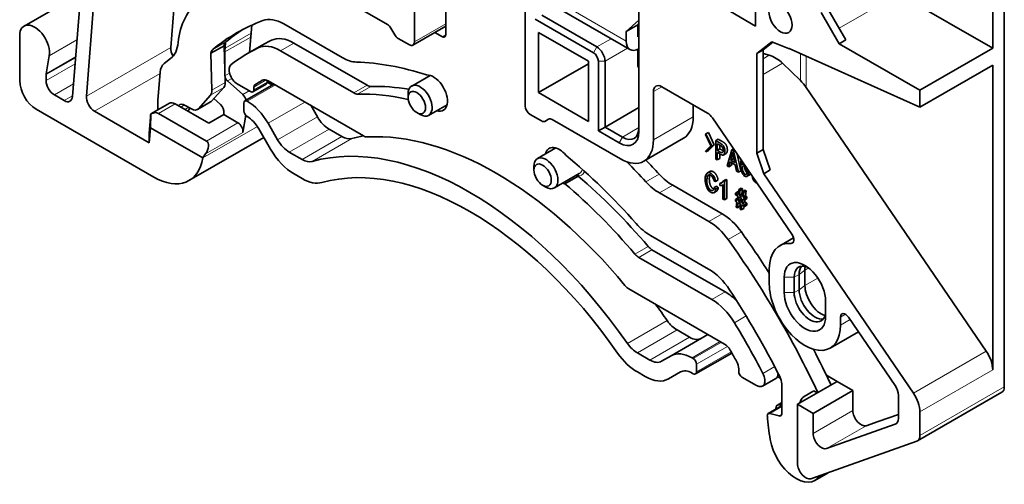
# Model space of a CAD drawing. Header units: millimetres. Extents: x 6 to 292, y 5 to 204.
# Tile 16 of 19: x 137 to 179, y 122 to 141. Entities that reach past the tile are written whole.
import ezdxf

# ---------------------------------------------------------------- set-up
doc = ezdxf.new("R2010")
doc.units = ezdxf.units.MM
for name, color, linetype in [('可见', 7, 'Continuous'), ('尺寸层', 7, 'Continuous'), ('相切', 7, 'Continuous')]:
    doc.layers.add(name, color=color, linetype=linetype)

# ---------------------------------------------------------------- blocks, each defined once
blk = doc.blocks.new('SE5')
at = {"layer": '可见', "color": 7, "linetype": 'Continuous', "lineweight": 35}
for p, q in [((179.384, 125.794), (179.384, 150.433)), ((178.889, 148.913), (178.889, 140.274)), ((139.566, 138.205), (140.188, 146.052)), ((168.76, 146.164), (168.759, 141.224)), ((158.914, 145.684), (158.914, 138.134)), ((140.162, 138.228), (140.733, 145.437)), ((143.768, 140.31), (144.052, 143.893)), ((154.176, 144.011), (154.176, 140.543)), ((153.027, 141.288), (148.801, 143.728)), ((155.519, 143.235), (155.519, 140.847)), ((163.773, 136.88), (163.774, 143.286)), ((163.774, 142.96), (163.773, 136.716)), ((139.916, 142.619), (137.498, 141.223)), ((168.759, 141.224), (167.027, 142.225)), ((174.868, 142.596), (178.889, 140.274)), ((160.489, 141.891), (163.388, 140.217)), ((172.329, 140.469), (171.561, 141.8)), ((172.612, 140.633), (171.843, 141.963)), ((161.827, 140.083), (159.338, 141.521)), ((159.62, 141.684), (161.968, 140.328)), ((163.774, 141.471), (163.223, 140.994)), ((168.759, 141.551), (168.759, 141.224)), ((147.136, 140.097), (147.228, 141.263)), ((148.602, 141.312), (151.091, 139.875)), ((153.336, 140.855), (153.177, 141.129)), ((154.114, 140.406), (155.519, 141.217)), ((155.378, 140.765), (155.057, 140.95)), ((159.479, 138.38), (159.479, 140.949)), ((159.479, 140.949), (161.615, 139.716)), ((163.718, 141.28), (163.223, 140.994)), ((163.223, 140.994), (163.223, 140.583)), ((163.718, 141.28), (163.774, 141.328)), ((163.718, 141.28), (163.718, 140.767)), ((137.311, 138.89), (137.311, 140.811)), ((146.112, 140.537), (146.087, 140.281)), ((153.964, 140.421), (153.486, 140.696)), ((163.718, 140.767), (163.774, 140.799)), ((168.803, 140.048), (169.453, 140.55)), ((169.086, 140.211), (169.5, 140.531)), ((170.158, 140.27), (169.453, 140.55)), ((172.329, 140.469), (172.612, 140.633)), ((145.48, 140.058), (146.046, 140.384)), ((146.046, 140.384), (146.093, 138.807)), ((146.08, 139.245), (146.08, 140.114)), ((147.642, 140.389), (147.076, 140.062)), ((151.588, 138.363), (148.461, 140.168)), ((152.154, 138.69), (149.027, 140.495)), ((163.718, 140.216), (163.718, 139.563)), ((168.803, 140.048), (169.086, 140.211)), ((169.086, 135.947), (169.086, 140.211)), ((170.189, 140.257), (175.778, 137.751)), ((175.778, 138.478), (172.329, 140.469)), ((178.889, 140.274), (175.778, 138.478)), ((138.575, 139.954), (138.446, 139.187)), ((143.754, 139.829), (143.483, 139.62)), ((145.527, 138.48), (145.48, 140.058)), ((161.615, 139.716), (161.615, 137.146)), ((162.039, 136.738), (162.039, 139.716)), ((162.322, 139.716), (162.322, 136.901)), ((168.803, 135.783), (168.803, 140.048)), ((169.086, 140.05), (169.342, 139.974)), ((161.615, 139.613), (159.479, 138.38)), ((169.911, 139.635), (170.671, 138.898)), ((175.778, 137.751), (178.889, 139.548)), ((178.889, 139.548), (178.889, 126.518)), ((138.443, 139.146), (138.443, 138.89)), ((143.316, 139.257), (143.22, 138.041)), ((146.184, 138.878), (146.842, 138.295)), ((147.881, 138.829), (147.881, 138.907)), ((147.928, 138.884), (152.007, 136.529)), ((154.848, 139.115), (154.061, 138.66)), ((146.032, 138.598), (145.512, 138.017)), ((146.611, 138.746), (147.174, 138.421)), ((148.178, 138.74), (146.934, 138.022)), ((147.274, 138.411), (147.84, 138.738)), ((147.316, 138.503), (147.316, 138.615)), ((148.107, 138.699), (147.881, 138.829)), ((164.394, 136.358), (164.394, 138.424)), ((164.747, 138.628), (166.698, 137.502)), ((170.92, 138.601), (178.613, 127.325)), ((175.778, 138.478), (175.778, 137.751)), ((138.796, 138.277), (139.214, 138.036)), ((144.947, 137.69), (145.466, 138.272)), ((145.604, 138.119), (145.886, 137.869)), ((153.911, 138.328), (153.911, 138.165)), ((158.915, 137.807), (158.915, 138.106)), ((159.479, 138.38), (161.615, 137.146)), ((143.042, 134.765), (138.019, 137.665)), ((142.844, 136.236), (140.514, 137.581)), ((143.706, 137.922), (142.916, 137.466)), ((143.217, 137.971), (143.217, 137.708)), ((145.393, 137.067), (143.956, 137.897)), ((144.389, 137.833), (144.654, 137.68)), ((144.904, 137.656), (145.47, 137.982)), ((146.893, 137.93), (146.893, 137.604)), ((150.03, 137.342), (149.746, 137.834)), ((154.786, 137.404), (155.573, 137.859)), ((163.773, 137.739), (162.322, 136.901)), ((166.091, 137.853), (166.091, 137.338)), ((142.897, 137.319), (142.843, 136.645)), ((142.895, 136.876), (142.917, 137.466)), ((145.294, 136.308), (143.249, 137.489)), ((145.393, 137.067), (146.029, 137.435)), ((146.04, 137.501), (146.029, 137.435)), ((146.638, 137.083), (146.029, 137.435)), ((146.97, 137.413), (146.847, 136.675)), ((154.282, 137.522), (154.423, 137.44)), ((159.605, 137.164), (159.127, 137.44)), ((159.913, 137.24), (159.755, 137.149)), ((160.063, 137.225), (162.979, 135.542)), ((166.914, 137.293), (170.305, 132.322)), ((142.844, 136.236), (142.895, 136.876)), ((142.895, 136.876), (145.131, 135.585)), ((147.527, 136.835), (148.033, 135.958)), ((148.333, 136.362), (147.927, 137.066)), ((151.082, 136.496), (150.53, 136.814)), ((162.039, 136.738), (162.322, 136.901)), ((162.925, 136.227), (162.039, 136.738)), ((162.322, 136.901), (163.066, 136.472)), ((142.843, 136.645), (142.844, 136.236)), ((144.542, 134.616), (147.742, 136.464)), ((163.979, 135.443), (165.676, 136.423)), ((166.616, 136.592), (166.633, 136.608)), ((166.849, 136.1), (166.616, 136.592)), ((166.633, 136.608), (166.739, 136.669)), ((166.633, 136.608), (166.882, 136.081)), ((166.739, 136.669), (166.988, 136.143)), ((167.052, 136.326), (167.159, 136.387)), ((167.052, 135.537), (167.052, 136.326)), ((160.222, 136.012), (159.435, 135.557)), ((166.616, 135.877), (166.849, 136.1)), ((166.882, 136.081), (166.633, 135.842)), ((166.633, 135.842), (166.739, 135.903)), ((166.988, 136.143), (166.739, 135.903)), ((166.882, 136.081), (166.988, 136.143)), ((167.121, 136.194), (167.121, 135.911)), ((167.121, 135.911), (167.227, 135.973)), ((167.227, 136.132), (167.227, 135.973)), ((167.544, 135.253), (167.74, 135.929)), ((167.74, 135.929), (167.815, 135.972)), ((167.74, 135.929), (167.814, 135.886)), ((167.814, 135.886), (167.857, 135.91)), ((168.803, 135.783), (169.086, 135.947)), ((169.386, 135.071), (169.086, 135.947)), ((145.131, 135.585), (145.254, 135.756)), ((145.131, 135.583), (145.131, 135.585)), ((149.385, 135.516), (148.833, 135.834)), ((166.633, 135.842), (166.616, 135.877)), ((167.121, 135.497), (167.052, 135.537)), ((167.121, 135.818), (167.121, 135.497)), ((167.121, 135.497), (167.227, 135.559)), ((167.227, 135.762), (167.227, 135.559)), ((167.396, 135.715), (167.503, 135.777)), ((167.692, 135.492), (167.798, 135.553)), ((167.692, 135.492), (167.866, 135.392)), ((167.866, 135.392), (167.776, 135.827)), ((167.798, 135.553), (167.837, 135.531)), ((167.814, 135.886), (168.024, 134.976)), ((167.966, 135.751), (168.13, 135.037)), ((169.103, 134.908), (168.803, 135.783)), ((159.285, 135.226), (159.285, 135.062)), ((167.616, 135.211), (167.544, 135.253)), ((167.672, 135.419), (167.616, 135.211)), ((167.616, 135.211), (167.722, 135.272)), ((167.887, 135.294), (167.672, 135.419)), ((167.749, 135.374), (167.722, 135.272)), ((167.947, 135.021), (167.887, 135.294)), ((168.244, 135.343), (168.218, 135.328)), ((169.103, 134.908), (169.386, 135.071)), ((149.033, 134.902), (149.385, 134.7)), ((160.16, 134.302), (161.221, 134.914)), ((161.171, 134.808), (160.606, 134.481)), ((166.807, 135.003), (166.701, 134.942)), ((167.048, 134.58), (167.154, 134.642)), ((167.382, 134.606), (167.488, 134.667)), ((167.422, 134.583), (167.528, 134.644)), ((167.488, 134.667), (167.528, 134.644)), ((167.528, 134.644), (167.528, 133.853)), ((168.024, 134.976), (167.947, 135.021)), ((168.024, 134.976), (168.13, 135.037)), ((168.38, 134.793), (168.486, 134.855)), ((175.502, 125.528), (169.103, 134.908)), ((159.656, 134.419), (159.797, 134.338)), ((167.331, 133.193), (165.214, 134.415)), ((167.048, 134.58), (166.981, 134.595)), ((166.989, 134.319), (167.095, 134.38)), ((166.989, 134.319), (167.057, 134.253)), ((167.057, 134.253), (167.163, 134.314)), ((167.095, 134.38), (167.163, 134.314)), ((167.233, 134.494), (167.339, 134.555)), ((167.233, 134.401), (167.233, 134.494)), ((167.337, 134.429), (167.359, 134.442)), ((167.359, 133.827), (167.359, 134.444)), ((167.382, 134.606), (167.422, 134.583)), ((167.422, 134.583), (167.422, 133.791)), ((168.008, 134.024), (168.039, 134.237)), ((168.039, 134.237), (168.145, 134.298)), ((168.039, 134.237), (168.091, 134.207)), ((168.091, 134.207), (168.197, 134.268)), ((168.145, 134.298), (168.197, 134.268)), ((168.197, 134.268), (168.167, 134.055)), ((166.765, 132.866), (164.649, 134.088)), ((166.977, 134.098), (167.083, 134.16)), ((167.422, 133.791), (167.359, 133.827)), ((167.422, 133.791), (167.528, 133.853)), ((167.902, 134.085), (168.008, 134.146)), ((167.902, 134.085), (168.008, 134.024)), ((167.902, 134.005), (167.902, 134.085)), ((167.998, 133.949), (167.902, 134.005)), ((167.902, 133.81), (167.985, 133.858)), ((167.902, 133.81), (167.972, 133.77)), ((167.902, 133.73), (167.902, 133.81)), ((167.972, 133.77), (167.998, 133.949)), ((168.008, 134.146), (168.025, 134.137)), ((168.05, 133.919), (168.024, 133.74)), ((168.024, 133.74), (168.13, 133.801)), ((168.159, 133.856), (168.05, 133.919)), ((168.091, 134.207), (168.061, 133.993)), ((168.061, 133.993), (168.167, 134.055)), ((168.061, 133.993), (168.17, 133.931)), ((168.14, 133.867), (168.13, 133.801)), ((168.13, 133.801), (168.15, 133.79)), ((168.133, 133.677), (168.159, 133.856)), ((168.167, 134.055), (168.186, 134.044)), ((168.17, 133.931), (168.2, 134.144)), ((168.211, 133.826), (168.185, 133.646)), ((168.2, 134.144), (168.307, 134.205)), ((168.2, 134.144), (168.253, 134.113)), ((168.283, 133.785), (168.211, 133.826)), ((168.253, 134.113), (168.222, 133.9)), ((168.222, 133.9), (168.328, 133.962)), ((168.222, 133.9), (168.283, 133.865)), ((168.253, 134.113), (168.359, 134.175)), ((168.283, 133.865), (168.389, 133.926)), ((168.283, 133.865), (168.283, 133.785)), ((168.283, 133.785), (168.389, 133.846)), ((168.304, 133.797), (168.292, 133.708)), ((168.307, 134.205), (168.359, 134.175)), ((168.359, 134.175), (168.328, 133.962)), ((168.328, 133.962), (168.389, 133.926)), ((168.389, 133.926), (168.389, 133.846)), ((167.961, 133.695), (167.902, 133.73)), ((167.931, 133.483), (167.961, 133.695)), ((167.983, 133.453), (167.931, 133.483)), ((168.014, 133.665), (167.983, 133.453)), ((167.983, 133.453), (168.089, 133.514)), ((168.122, 133.603), (168.014, 133.665)), ((168.024, 133.74), (168.133, 133.677)), ((168.104, 133.613), (168.089, 133.514)), ((168.092, 133.39), (168.122, 133.603)), ((168.145, 133.36), (168.092, 133.39)), ((168.175, 133.572), (168.145, 133.36)), ((168.145, 133.36), (168.251, 133.421)), ((168.283, 133.51), (168.175, 133.572)), ((168.185, 133.646), (168.292, 133.708)), ((168.185, 133.646), (168.283, 133.59)), ((168.265, 133.52), (168.251, 133.421)), ((168.283, 133.59), (168.389, 133.651)), ((168.283, 133.59), (168.283, 133.51)), ((168.283, 133.51), (168.389, 133.571)), ((168.292, 133.708), (168.389, 133.651)), ((168.389, 133.651), (168.389, 133.571)), ((164.261, 132.271), (166.75, 130.834)), ((170.375, 132.17), (169.789, 131.831)), ((166.891, 129.528), (163.764, 131.333)), ((167.457, 129.854), (164.33, 131.66)), ((169.343, 130.847), (169.343, 130.194)), ((169.98, 129.826), (169.98, 130.48)), ((170.404, 130.48), (170.404, 129.826)), ((170.616, 129.949), (170.616, 130.602)), ((170.864, 130.786), (170.864, 130.133)), ((163.345, 129.983), (167.424, 127.628)), ((171.748, 129.459), (171.748, 128.806)), ((172.384, 128.438), (172.384, 128.777)), ((172.725, 128.774), (174.721, 125.849)), ((165.146, 127.124), (166.721, 128.034)), ((165.937, 127.919), (165.402, 128.228)), ((171.939, 127.454), (173.149, 128.153)), ((164.24, 126.939), (163.705, 127.248)), ((165.146, 127.124), (164.74, 126.89)), ((166.191, 126.346), (167.743, 127.243)), ((166.091, 127.01), (166.046, 127.035)), ((166.232, 126.438), (166.232, 126.765)), ((163.705, 126.432), (164.04, 126.238)), ((165.04, 126.139), (165.546, 126.432)), ((166.046, 126.382), (166.091, 126.356)), ((168.034, 126.56), (168.034, 126.459)), ((169.824, 126.16), (169.692, 126.237)), ((172.242, 126.031), (171.78, 126.297)), ((168.175, 126.214), (168.802, 125.852)), ((169.052, 125.827), (169.618, 126.154)), ((169.872, 125.927), (169.872, 124.648)), ((170.545, 125.051), (172.242, 126.031)), ((172.242, 126.031), (172.912, 125.644)), ((170.829, 125.378), (171.252, 125.622)), ((171.215, 124.664), (172.912, 125.644)), ((171.252, 125.622), (171.393, 125.541)), ((172.912, 125.644), (172.912, 124.785)), ((174.859, 125.446), (174.859, 124.437)), ((175.674, 123.483), (179.281, 125.566)), ((169.865, 124.98), (169.299, 124.654)), ((169.872, 125.122), (169.688, 125.016)), ((169.784, 125.025), (169.872, 125.001)), ((170.545, 125.051), (171.215, 124.664)), ((170.545, 124.806), (170.545, 125.051)), ((170.692, 125.23), (170.651, 125.112)), ((169.768, 124.551), (169.363, 124.659)), ((170.545, 123.05), (170.545, 124.806)), ((171.215, 124.664), (171.215, 123.805)), ((173.992, 124.314), (174.859, 124.621)), ((175.778, 124.722), (175.778, 123.712)), ((174.727, 124.195), (171.79, 123.155)), ((173.487, 124.135), (173.992, 124.314)), ((175.646, 123.471), (171.12, 121.869)), ((170.545, 122.519), (170.545, 123.05)), ((171.288, 121.797), (171.854, 122.124))]:
    blk.add_line(p, q, dxfattribs=at)
for centre, radius, start, end in [((165.563, 136.204), 2.245, 341.5011, 350.3268), ((164.364, 136.593), 3.588, 343.1548, 344.3508), ((167.208, 134.682), 0.19, 277.6402, 336.3858)]:
    blk.add_arc(centre, radius, start, end, dxfattribs=at)
for centre, major_axis, ratio, start_param, end_param in [((147.598, 138.025), (-2.5, 4.33), 0.57735, 0.051078, 0.671988), ((157.676, 121.702), (11.1, -19.226), 0.57735, 3.044573, 3.23814), ((148.602, 139.679), (-1, 1.732), 0.57735, 5.497787, 6.186166), ((137.948, 140.444), (0.45, -0.779), 0.57735, 0.610865, 3.926991), ((158.242, 122.029), (11.1, -19.226), 0.57735, 3.167077, 3.23814), ((153.027, 141.043), (-0.15, 0.26), 0.57735, 4.712389, 5.497787), ((146.396, 140.13), (-0.25, 0.433), 0.57735, 0.096548, 0.658585), ((158.242, 122.029), (10.6, -18.36), 0.57735, 3.102245, 3.141593), ((149.027, 138.862), (-1, 1.732), 0.57735, 5.497787, 6.243838), ((153.486, 140.941), (-0.15, 0.26), 0.57735, 1.570796, 2.356194), ((153.964, 140.665), (-0.15, 0.26), 0.57735, 2.356194, 3.926991), ((155.378, 140.929), (-0.1, 0.173), 0.57735, 2.356194, 3.926991), ((163.788, 140.91), (0.4, 0.693), 0.57735, 2.356194, 3.90101), ((142.681, 141.512), (1, -1.732), 0.57735, 0.076907, 0.671988), ((144.12, 140.071), (-0.25, 0.433), 0.57735, 0.698132, 1.550202), ((145.831, 139.804), (-0.25, 0.433), 0.57735, 0.096548, 0.658585), ((147.494, 139.298), (-1, 1.732), 0.57735, 0.680677, 0.785398), ((157.676, 121.702), (10.6, -18.36), 0.57735, 3.102245, 3.213351), ((148.461, 138.535), (-1, 1.732), 0.57735, 5.497787, 6.243838), ((161.968, 139.92), (-0.25, 0.433), 0.57735, 3.927064, 5.497787), ((163.647, 140.257), (0.05, -0.0866), 0.57735, 0.785398, 0.846549), ((151.091, 141.508), (1, -1.732), 0.57735, 5.497787, 5.941356), ((157.676, 121.702), (-9.85, 17.061), 0.57735, 5.713105, 5.941356), ((161.827, 139.838), (-0.15, 0.26), 0.57735, 3.927064, 5.497787), ((169.342, 139.157), (-0.816, 0.639), 0.709391, 4.564073, 5.219865), ((144.02, 138.779), (-0.5, 0.866), 0.57735, 0.076907, 0.698132), ((146.611, 139.155), (-0.25, 0.433), 0.57735, 0.071759, 2.356194), ((163.93, 139.685), (0.15, 0.26), 0.57735, 2.356194, 3.099575), ((138.019, 138.481), (-0.5, 0.866), 0.57735, 0.785398, 2.356194), ((138.655, 139.024), (-0.15, 0.26), 0.57735, 0.610865, 0.785398), ((138.796, 138.685), (-0.25, 0.433), 0.57735, 0.785398, 2.356194), ((146.221, 139.014), (-0.1, 0.173), 0.57735, 1.07608, 2.094395), ((157.676, 121.702), (-9.95, 17.234), 0.57735, 0.004936, 0.038205), ((147.928, 138.475), (0.25, -0.433), 0.57735, 2.356194, 3.146528), ((154.989, 138.359), (-0.425, 0.736), 0.57735, 2.59239, 5.999859), ((170.213, 138.193), (-0.764, 0.999), 0.646272, 4.628484, 4.938186), ((145.174, 138.67), (0.25, -0.433), 0.57735, 0.188001, 0.820305), ((145.739, 138.997), (0.25, -0.433), 0.57735, 0.188001, 0.820305), ((147.174, 138.584), (-0.1, 0.173), 0.57735, 2.356194, 3.926991), ((147.457, 138.533), (-0.1, 0.173), 0.57735, 0.038205, 0.785398), ((147.74, 138.911), (-0.1, 0.173), 0.57735, 3.141593, 3.926991), ((152.154, 139.098), (0.25, -0.433), 0.57735, 5.497787, 5.976257), ((158.242, 122.029), (-9.1, 15.762), 0.57735, -0.444858, -0.306928), ((154.423, 138.032), (0.363, -0.628), 0.57735, 0, 3.926991), ((164.747, 138.22), (0.25, -0.433), 0.57735, 2.356194, 3.926991), ((139.214, 138.444), (-0.25, 0.433), 0.57735, 2.356194, 3.839724), ((140.514, 137.989), (0.25, -0.433), 0.57735, 3.839724, 5.497787), ((143.924, 137.563), (-0.5, 0.866), 0.57735, 0.698132, 0.785398), ((145.22, 138.415), (-0.25, 0.433), 0.57735, 3.141593, 3.329594), ((146.787, 138.09), (0.15, -0.26), 0.57735, 1.112579, 2.094395), ((147.034, 137.849), (0.1, -0.173), 0.57735, 2.350031, 3.926991), ((147.027, 136.546), (0.9, -1.559), 0.57735, 1.570796, 2.350031), ((151.588, 138.771), (0.25, -0.433), 0.57735, 5.497787, 5.976257), ((157.676, 121.702), (-9.1, 15.762), 0.57735, -0.488958, -0.306928), ((159.126, 138.012), (-0.15, 0.26), 0.57735, 0.785398, 0.900015), ((143.358, 137.626), (-0.1, 0.173), 0.57735, 0.785398, 1.147166), ((143.956, 137.489), (0.25, -0.433), 0.57735, 2.3562, 3.141593), ((144.389, 137.425), (0.25, -0.433), 0.57735, 2.356194, 3.353423), ((144.234, 138.019), (-0.25, 0.433), 0.57735, 3.163176, 3.690478), ((144.654, 138.089), (-0.25, 0.433), 0.57735, 2.356194, 3.329594), ((145.831, 137.664), (0.15, -0.26), 0.57735, 0.610865, 2.094395), ((147.034, 137.522), (0.1, -0.173), 0.57735, 3.926991, 5.489569), ((159.127, 137.684), (-0.15, 0.26), 0.57735, 0.785398, 2.356194), ((142.895, 136.876), (-0.021, -0.59), 0.037727, 3.121599, 3.863364), ((142.895, 136.876), (-0.354, -0.612), 0.57735, 3.141593, 3.883358), ((147.027, 136.546), (-0.5, 0.866), 0.57735, 4.712389, 5.489569), ((150.53, 137.631), (-0.5, 0.866), 0.57735, 1.570796, 2.356194), ((154.423, 138.032), (0.363, -0.628), 0.57735, 5.497787, 6.283185), ((159.605, 137.409), (-0.15, 0.26), 0.57735, 2.356194, 3.141593), ((160.063, 136.981), (0.15, -0.26), 0.57735, 2.356194, 3.141593), ((164.676, 138.155), (-1, 1.732), 0.57735, 3.141593, 3.926991), ((166.698, 137.094), (-0.25, 0.433), 0.57735, 4.841995, 5.497787), ((146.638, 136.838), (0.15, -0.26), 0.57735, 0.610865, 2.356185), ((163.066, 137.288), (-0.5, 0.866), 0.57735, 2.356194, 3.926918), ((148.833, 136.651), (0.5, -0.866), 0.57735, 4.712389, 5.497787), ((156.545, 121.049), (-8, 13.856), 0.57735, 4.859734, 6.13584), ((151.082, 137.312), (0.5, -0.866), 0.57735, 5.497787, 6.13584), ((158.242, 122.029), (-8, 13.856), 0.57735, -0.2016, -0.147345), ((152.007, 136.937), (0.25, -0.433), 0.57735, 5.497787, 5.99849), ((157.676, 121.702), (-8.1, 14.03), 0.57735, 4.997085, 5.99849), ((162.925, 137.206), (-0.6, 1.039), 0.57735, 2.356194, 3.926918), ((162.979, 137.175), (-1, 1.732), 0.57735, 2.356194, 3.926991), ((145.082, 135.94), (0.212, 0.367), 0.57735, 4.537856, 6.283176), ((149.033, 136.535), (1, -1.732), 0.57735, 4.712389, 5.497787), ((160.363, 135.256), (0.425, -0.736), 0.57735, 1.854123, 3.690795), ((143.042, 137.214), (-1.5, 2.598), 0.57735, 2.356194, 3.752458), ((149.385, 136.333), (0.5, -0.866), 0.57735, 5.497787, 6.13584), ((156.545, 121.049), (-7.5, 12.99), 0.57735, 4.859734, 6.13584), ((159.797, 134.93), (0.363, -0.628), 0.57735, 0, 3.926991), ((157.676, 121.702), (-9.85, 17.061), 0.57735, 5.054218, 5.28247), ((158.242, 122.029), (-11.1, 19.226), 0.57735, -1.205069, -1.165757), ((157.676, 121.702), (-11.1, 19.226), 0.57735, -1.205069, -1.149752), ((149.385, 136.333), (1, -1.732), 0.57735, 5.497787, 6.13584), ((160.929, 135.583), (0.425, -0.736), 0.57735, -0.549202, -0.370221), ((158.242, 122.029), (-9.1, 15.762), 0.57735, 5.019317, 5.268145), ((160.858, 135.542), (-0.363, 0.628), 0.57735, 3.141593, 3.163208), ((165.214, 136.048), (1, -1.732), 0.57735, 5.078116, 5.497787), ((159.797, 134.93), (0.363, -0.628), 0.57735, 5.497787, 6.283185), ((160.363, 135.256), (0.425, -0.736), 0.57735, -0.549202, -0.370221), ((157.676, 121.702), (-9.1, 15.762), 0.57735, 5.019317, 5.268145), ((164.649, 135.721), (1, -1.732), 0.57735, 5.078116, 5.497787), ((167.033, 134.955), (-0.304, 0.526), 0.57735, 2.840818, 3.219296), ((167.331, 131.56), (-1, 1.732), 0.57735, 4.880264, 5.497787), ((164.261, 133.904), (1, -1.732), 0.57735, 5.054218, 5.497787), ((166.765, 131.233), (-1, 1.732), 0.57735, 4.880264, 5.497787), ((158.242, 122.029), (-12.1, 20.958), 0.57735, 4.791833, 4.880264), ((170.176, 132.203), (-0.15, 0.26), 0.57735, 2.764657, 4.841995), ((164.33, 132.068), (0.25, -0.433), 0.57735, 5.019317, 5.497787), ((157.676, 121.702), (12.1, -20.958), 0.57735, 1.424213, 1.738672), ((170.864, 129.969), (1.075, -1.862), 0.57735, 2.764657, 3.926991), ((163.764, 131.741), (0.25, -0.433), 0.57735, 5.019317, 5.497787), ((170.864, 129.969), (0.625, -1.083), 0.57735, 0.785398, 3.926991), ((171.076, 130.092), (0.475, -0.823), 0.57735, 2.503757, 3.926991), ((171.288, 130.214), (0.475, -0.823), 0.57735, 3.366788, 3.926991), ((171.571, 130.378), (0.5, -0.866), 0.57735, 3.717051, 3.926991), ((166.75, 129.201), (-1, 1.732), 0.57735, 4.809409, 5.497787), ((163.345, 130.391), (0.25, -0.433), 0.57735, 4.997085, 5.497787), ((170.864, 129.316), (-1.075, 1.862), 0.57735, 0.785398, 3.926991), ((171.571, 129.724), (-0.5, 0.866), 0.57735, 0.785398, 2.566134), ((167.457, 128.221), (-1, 1.732), 0.57735, 5.129946, 5.497787), ((157.676, 121.702), (-11.1, 19.226), 0.57735, 4.616118, 4.809409), ((170.864, 129.316), (-0.625, 1.083), 0.57735, 0.785398, 3.926991), ((171.076, 129.439), (-0.475, 0.823), 0.57735, 0.785398, 3.926991), ((171.288, 129.561), (-0.475, 0.823), 0.57735, 0.785398, 2.916397), ((158.242, 122.029), (-8, 13.856), 0.57735, -1.423451, -1.369197), ((166.891, 127.895), (-1, 1.732), 0.57735, 4.751736, 5.497787), ((172.596, 128.655), (0.15, -0.26), 0.57735, 1.700403, 3.926991), ((165.402, 129.045), (0.5, -0.866), 0.57735, 4.859734, 5.497787), ((157.676, 121.702), (10.6, -18.36), 0.57735, 1.492665, 1.610144), ((165.937, 128.736), (-0.5, 0.866), 0.57735, 2.356194, 3.141593), ((163.705, 128.065), (0.5, -0.866), 0.57735, 4.859734, 5.497787), ((167.424, 127.22), (-0.25, 0.433), 0.57735, 4.707453, 5.497787), ((163.705, 128.065), (1, -1.732), 0.57735, 4.859734, 5.497787), ((166.046, 125.566), (0.9, -1.559), 0.57735, 2.356194, 3.141593), ((157.676, 121.702), (9.95, -17.234), 0.57735, 1.538921, 1.565861), ((158.242, 122.029), (-12.1, 20.958), 0.57735, 4.565806, 4.636321), ((178.182, 126.926), (0.5, -0.866), 0.57735, 0.785398, 1.700403), ((164.24, 127.756), (0.5, -0.866), 0.57735, 5.497787, 6.283185), ((166.091, 126.846), (-0.1, 0.173), 0.57735, 3.926991, 5.497787), ((167.68, 126.764), (0.25, -0.433), 0.57735, 0.785398, 1.538921), ((164.04, 127.871), (1, -1.732), 0.57735, 5.497787, 6.283185), ((166.046, 125.566), (-0.5, 0.866), 0.57735, 5.497787, 6.283185), ((166.091, 126.52), (-0.1, 0.173), 0.57735, 2.356194, 3.926991), ((168.175, 126.378), (-0.1, 0.173), 0.57735, 0.785398, 2.356194), ((168.802, 126.26), (-0.25, 0.433), 0.57735, 2.356194, 4.634257), ((169.368, 126.587), (-0.25, 0.433), 0.57735, 3.141593, 3.898627), ((169.519, 126.131), (0.25, -0.433), 0.57735, 0.785398, 1.474525), ((174.505, 125.65), (0.25, -0.433), 0.57735, 0.785398, 1.700403), ((171.182, 125.174), (-0.5, 0), 0.57735, 5.49778, 6.08579), ((175.071, 125.13), (-0.5, 0.866), 0.57735, 3.926991, 4.841995), ((179.031, 125.999), (-0.25, 0.433), 0.57735, 3.141593, 3.926991), ((169.838, 124.756), (0.15, -0.26), 0.57735, 2.618285, 3.951493), ((169.965, 124.807), (0.1, -0.173), 0.57735, 3.072237, 3.141593), ((169.399, 124.48), (0.1, -0.173), 0.57735, 2.617994, 4.017573), ((175.808, 121.453), (-4.65, 8.054), 0.57735, 0.875981, 1.000352), ((170.333, 124.485), (-0.5, 0.866), 0.57735, 0.8099, 0.845446), ((169.731, 124.73), (-0.1, 0.173), 0.57735, 2.617994, 3.926991), ((173.265, 124.581), (-0.25, 0.433), 0.57735, 0.785398, 3.035012), ((174.505, 124.641), (-0.25, 0.433), 0.57735, 3.035012, 3.926991), ((171.568, 123.601), (0.25, -0.433), 0.57735, 3.926991, 6.176604), ((175.424, 123.916), (-0.25, 0.433), 0.57735, 3.034841, 3.926991), ((170.488, 123.183), (-0.8, 1.386), 0.57735, 1.000352, 3.447438), ((170.898, 122.315), (-0.25, 0.433), 0.57735, 0.785398, 3.034841), ((171.054, 123.51), (-0.8, 1.386), 0.57735, 3.141593, 3.165901)]:
    blk.add_ellipse(centre, major_axis=major_axis, ratio=ratio, start_param=start_param, end_param=end_param, dxfattribs=at)
for centre, major_axis in [((169.82, 141.554), (0.35, -0.606)), ((154.282, 137.951), (0.263, -0.455)), ((159.656, 134.848), (0.263, -0.455))]:
    blk.add_ellipse(centre, major_axis=major_axis, ratio=0.57735, dxfattribs=at)
for points, degree in [([(170.189, 140.257), (170.173, 140.264), (170.158, 140.27)], 2), ([(167.121, 135.911), (167.148, 135.895), (167.2, 135.867), (167.298, 135.805), (167.36, 135.812), (167.382, 135.906), (167.354, 136.033), (167.302, 136.093), (167.199, 136.148), (167.148, 136.178), (167.121, 136.194)], 3), ([(167.227, 135.973), (167.33, 135.913), (167.372, 135.891)], 2), ([(168.192, 135.417), (168.187, 135.384), (168.184, 135.342), (168.183, 135.291)], 3), ([(168.183, 135.291), (168.2, 135.32), (168.222, 135.335), (168.247, 135.337)], 3), ([(168.3, 135.242), (168.299, 135.227), (168.299, 135.212), (168.299, 135.196)], 3), ([(166.981, 134.595), (166.965, 134.682), (166.918, 134.806), (166.751, 134.893), (166.677, 134.774), (166.672, 134.586), (166.679, 134.424), (166.806, 134.19), (166.946, 134.174), (166.979, 134.255), (166.989, 134.319)], 3), ([(168.542, 134.906), (168.523, 134.863), (168.488, 134.852)], 2), ([(167.163, 134.314), (167.141, 134.195), (167.083, 134.16)], 2)]:
    blk.add_open_spline(points, degree=degree, dxfattribs=at)
for points, degree, knots in [([(167.052, 136.326), (167.093, 136.303), (167.171, 136.256), (167.306, 136.187), (167.412, 136.075), (167.462, 135.846), (167.426, 135.665), (167.238, 135.746), (167.161, 135.795), (167.121, 135.818)], 3, [0, 0, 0, 0, 0.125, 0.25, 0.375, 0.5, 0.75, 0.875, 1, 1, 1, 1]), ([(167.159, 136.387), (167.382, 136.258), (167.407, 136.241), (167.533, 136.152), (167.548, 135.968), (167.56, 135.817), (167.501, 135.779)], 2, [0, 0, 0, 0.25, 0.25, 0.5, 0.5, 0.7054463, 0.7054463, 0.7054463]), ([(168.457, 135.032), (168.459, 135.011), (168.462, 134.896), (168.376, 134.724), (168.198, 134.869), (168.119, 135.091), (168.119, 135.377), (168.131, 135.466), (168.137, 135.497)], 3, [0.2232112, 0.2232112, 0.2232112, 0.2232112, 0.25, 0.375, 0.5, 0.625, 0.6875, 0.7296807, 0.7296807, 0.7296807, 0.7296807]), ([(168.193, 135.134), (168.192, 135.103), (168.201, 135.01), (168.308, 134.832), (168.409, 134.913), (168.392, 135.091), (168.368, 135.154)], 3, [0, 0, 0, 0, 0.0979129, 0.2795974, 0.4612819, 0.6267063, 0.6267063, 0.6267063, 0.6267063]), ([(168.325, 135.222), (168.298, 135.25), (168.245, 135.27), (168.2, 135.219), (168.193, 135.163), (168.193, 135.134)], 3, [0.7017874, 0.7017874, 0.7017874, 0.7017874, 0.8246509, 0.9123254, 1, 1, 1, 1]), ([(168.299, 135.196), (168.299, 135.148), (168.302, 135.068), (168.361, 134.979), (168.388, 134.957)], 3, [0, 0, 0, 0, 0.1422452, 0.2423222, 0.2423222, 0.2423222, 0.2423222]), ([(167.057, 134.253), (167.039, 134.154), (166.966, 134.041), (166.676, 134.188), (166.588, 134.584), (166.614, 134.866), (166.74, 135.004), (166.973, 134.85), (167.031, 134.678), (167.048, 134.58)], 3, [0, 0, 0, 0, 0.125, 0.25, 0.5, 0.625, 0.75, 0.875, 1, 1, 1, 1]), ([(166.805, 134.858), (166.776, 134.791), (166.78, 134.651), (166.789, 134.396), (166.914, 134.288), (166.945, 134.262), (166.97, 134.25)], 2, [0.3612352, 0.3612352, 0.3612352, 0.5, 0.5, 0.75, 0.75, 0.8019403, 0.8019403, 0.8019403]), ([(166.805, 135.005), (166.831, 135.018), (166.864, 135.017), (166.967, 135.014), (167.055, 134.894), (167.128, 134.793), (167.154, 134.642)], 2, [0.6990715, 0.6990715, 0.6990715, 0.75, 0.75, 0.875, 0.875, 1, 1, 1]), ([(168.807, 134.515), (168.764, 134.52), (168.676, 134.6), (168.623, 134.727), (168.607, 134.805)], 3, [0.3971729, 0.3971729, 0.3971729, 0.3971729, 0.5, 0.5886565, 0.5886565, 0.5886565, 0.5886565])]:
    blk.add_open_spline(points, degree=degree, knots=knots, dxfattribs=at)
at = {"layer": '相切', "color": 7, "linetype": 'Continuous', "lineweight": 13}
for p, q in [((160.324, 142.257), (163.223, 140.583)), ((172.326, 141.128), (174.868, 142.596)), ((154.176, 140.543), (155.519, 141.319)), ((163.718, 140.951), (163.774, 140.983)), ((138.575, 139.954), (139.759, 140.638)), ((146.123, 140.547), (145.558, 140.221)), ((146.08, 140.114), (147.188, 140.754)), ((146.087, 140.281), (147.201, 140.924)), ((148.067, 140.615), (147.501, 140.289)), ((155.519, 140.847), (155.378, 140.765)), ((161.968, 140.328), (162.582, 140.683)), ((143.768, 140.31), (140.162, 138.228)), ((148.461, 140.168), (149.027, 140.495)), ((161.968, 140.328), (161.827, 140.083)), ((162.322, 139.716), (163.289, 140.274)), ((139.698, 139.871), (138.443, 139.146)), ((138.446, 139.187), (139.702, 139.912)), ((162.322, 139.716), (162.039, 139.716)), ((169.086, 139.826), (169.342, 139.974)), ((170.671, 140.041), (170.671, 138.898)), ((170.92, 139.929), (170.92, 138.601)), ((138.443, 138.89), (139.677, 139.602)), ((163.718, 139.563), (163.774, 139.53)), ((169.086, 139.159), (169.911, 139.635)), ((143.311, 139.196), (140.514, 137.581)), ((146.084, 139.098), (146.278, 139.21)), ((146.184, 138.878), (146.374, 138.987)), ((147.316, 138.615), (147.845, 138.92)), ((147.745, 138.93), (147.353, 138.704)), ((139.609, 138.747), (138.796, 138.277)), ((145.466, 138.272), (146.032, 138.598)), ((146.093, 138.807), (145.527, 138.48)), ((147.117, 138.454), (146.842, 138.295)), ((147.035, 138.011), (148.237, 138.705)), ((147.881, 138.829), (147.316, 138.503)), ((152.154, 138.69), (151.588, 138.363)), ((152.316, 138.641), (151.751, 138.315)), ((164.394, 138.424), (164.747, 138.628)), ((139.214, 138.036), (139.569, 138.241)), ((145.512, 138.017), (144.947, 137.69)), ((143.249, 137.489), (143.956, 137.897)), ((144.198, 137.757), (144.359, 137.85)), ((144.534, 137.75), (144.372, 137.656)), ((147.927, 137.066), (149.502, 137.975)), ((148.333, 136.362), (150.03, 137.342)), ((164.394, 136.358), (166.091, 137.338)), ((147.467, 136.932), (145.131, 135.583)), ((145.294, 136.308), (146.638, 137.083)), ((148.833, 135.834), (150.53, 136.814)), ((163.066, 136.472), (163.773, 136.88)), ((163.773, 136.716), (163.773, 136.88)), ((145.254, 135.756), (146.847, 136.675)), ((151.082, 136.496), (149.385, 135.516)), ((149.806, 135.434), (151.503, 136.413)), ((162.925, 136.227), (163.066, 136.472)), ((164.638, 134.889), (164.072, 134.563)), ((164.649, 134.088), (165.214, 134.415)), ((167.331, 133.193), (166.765, 132.866)), ((168.15, 132.418), (167.584, 132.092)), ((164.167, 131.799), (163.601, 131.473)), ((170.37, 131.993), (170.26, 131.929)), ((163.764, 131.333), (164.33, 131.66)), ((171.025, 130.879), (170.864, 130.786)), ((169.98, 130.48), (170.404, 130.48)), ((170.616, 130.602), (170.404, 130.48)), ((170.864, 130.786), (170.616, 130.602)), ((171.414, 130.45), (170.864, 130.133)), ((170.616, 129.949), (170.864, 130.133)), ((167.457, 129.854), (166.891, 129.528)), ((169.98, 129.826), (170.404, 129.826)), ((170.616, 129.949), (170.404, 129.826)), ((168.351, 128.829), (167.851, 128.54)), ((172.596, 128.9), (172.384, 128.777)), ((163.284, 127.652), (164.981, 128.632)), ((172.793, 128.675), (172.384, 128.438)), ((165.402, 128.228), (163.705, 127.248)), ((164.24, 126.939), (165.937, 127.919)), ((166.046, 127.035), (167.248, 127.729)), ((166.091, 127.01), (167.293, 127.704)), ((166.232, 126.765), (167.552, 127.526)), ((166.232, 126.438), (167.714, 127.294)), ((178.613, 127.325), (175.502, 125.528)), ((169.573, 126.66), (169.071, 126.371)), ((178.889, 126.518), (175.778, 124.722)), ((175.778, 123.712), (179.384, 125.794)), ((169.872, 125.076), (169.784, 125.025)), ((169.363, 124.659), (169.872, 124.953)), ((169.868, 124.609), (169.768, 124.551)), ((171.215, 123.805), (172.912, 124.785)), ((171.79, 123.155), (173.487, 124.135)), ((174.78, 124.226), (174.727, 124.195))]:
    blk.add_line(p, q, dxfattribs=at)
for centre, major_axis, start_param, end_param in [((160.858, 135.542), (-0.363, 0.628), 3.163208, 3.650395), ((160.929, 135.583), (-0.412, 0.714), 2.644113, 3.501211)]:
    blk.add_ellipse(centre, major_axis=major_axis, ratio=0.57735, start_param=start_param, end_param=end_param, dxfattribs=at)

msp = doc.modelspace()

# ---------------------------------------------------------------- block references
at = {"layer": '尺寸层'}
msp.add_blockref('SE5', (0, 0), dxfattribs=at)

doc.saveas('drawing.dxf')
